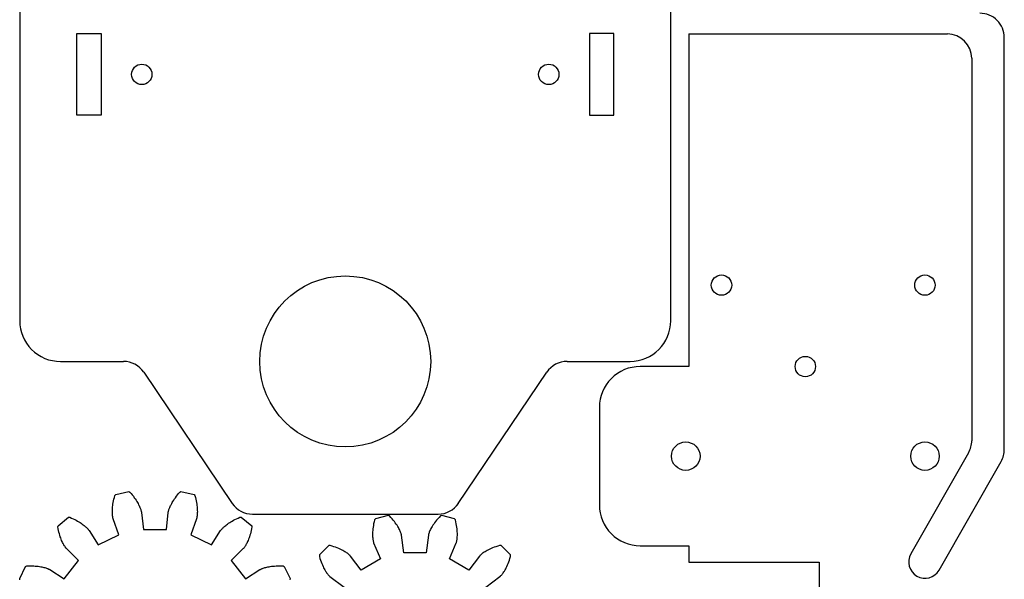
# Model space of a CAD drawing. Header units: millimetres. Extents: x 0 to 600, y 0 to 400.
# Tile 23 of 31: x 173 to 294, y 152 to 221. Entities that reach past the tile are written whole.
import ezdxf

# ---------------------------------------------------------------- set-up
doc = ezdxf.new("R2010")
doc.units = ezdxf.units.MM
doc.header["$MEASUREMENT"] = 0
doc.layers.add('CORTE_L¡SER$CUT', color=7, linetype='Continuous')

msp = doc.modelspace()

# ---------------------------------------------------------------- linework, layer by layer
at = {"layer": 'CORTE_L¡SER$CUT'}
for p, q in [((173, 265), (173, 183.75)), ((253, 184), (253, 265)), ((180, 219), (183, 219)), ((180, 209), (180, 219)), ((183, 219), (183, 209)), ((246, 219), (243, 219)), ((243, 219), (243, 209)), ((246, 209), (246, 219)), ((293.98, 167.95), (293.98, 218.51)), ((183, 209), (180, 209)), ((243, 209), (246, 209)), ((253, 183.75), (253, 184)), ((178, 178.75), (185.75, 178.75)), ((240.25, 178.75), (248, 178.75)), ((255.23, 178.12), (249.23, 178.12)), ((188.24, 177.43), (199.11, 161.32)), ((226.89, 161.32), (237.76, 177.43)), ((244.23, 173.12), (244.23, 161.12)), ((289.58, 167.53), (282.49, 155.12)), ((285.97, 153.13), (293.58, 166.46)), ((184.63, 162.05), (184.69, 162.27)), ((184.69, 162.27), (184.79, 162.4)), ((184.79, 162.4), (186.4, 162.77)), ((186.4, 162.77), (186.54, 162.7)), ((186.54, 162.7), (186.69, 162.52)), ((186.69, 162.52), (186.83, 162.35)), ((186.83, 162.35), (186.96, 162.19)), ((186.96, 162.19), (187.08, 162.02)), ((192.13, 162.02), (192.25, 162.19)), ((192.25, 162.19), (192.38, 162.35)), ((192.38, 162.35), (192.52, 162.52)), ((192.52, 162.52), (192.67, 162.7)), ((192.67, 162.7), (192.81, 162.77)), ((192.81, 162.77), (194.43, 162.4)), ((194.43, 162.4), (194.53, 162.27)), ((194.53, 162.27), (194.58, 162.05)), ((184.42, 160.89), (184.44, 161.06)), ((184.44, 161.06), (184.46, 161.24)), ((184.46, 161.24), (184.5, 161.43)), ((184.5, 161.43), (184.53, 161.63)), ((184.53, 161.63), (184.58, 161.84)), ((184.58, 161.84), (184.63, 162.05)), ((187.08, 162.02), (187.19, 161.87)), ((187.19, 161.87), (187.29, 161.71)), ((187.29, 161.71), (187.38, 161.57)), ((187.38, 161.57), (187.47, 161.43)), ((187.47, 161.43), (187.54, 161.29)), ((187.54, 161.29), (187.61, 161.16)), ((187.61, 161.16), (187.67, 161.04)), ((187.67, 161.04), (187.72, 160.93)), ((187.72, 160.93), (187.77, 160.82)), ((191.44, 160.82), (191.49, 160.93)), ((191.49, 160.93), (191.54, 161.04)), ((191.54, 161.04), (191.6, 161.16)), ((191.6, 161.16), (191.67, 161.29)), ((191.67, 161.29), (191.75, 161.43)), ((191.75, 161.43), (191.83, 161.57)), ((191.83, 161.57), (191.92, 161.71)), ((191.92, 161.71), (192.02, 161.87)), ((192.02, 161.87), (192.13, 162.02)), ((194.58, 162.05), (194.64, 161.84)), ((194.64, 161.84), (194.68, 161.63)), ((194.68, 161.63), (194.72, 161.43)), ((194.72, 161.43), (194.75, 161.24)), ((194.75, 161.24), (194.77, 161.06)), ((194.77, 161.06), (194.79, 160.89)), ((184.39, 160.43), (184.4, 160.57)), ((184.39, 160.29), (184.39, 160.43)), ((184.39, 160.17), (184.39, 160.29)), ((184.39, 160.05), (184.39, 160.17)), ((184.4, 159.95), (184.39, 160.05)), ((184.4, 160.57), (184.41, 160.73)), ((184.41, 159.85), (184.4, 159.95)), ((184.41, 160.73), (184.42, 160.89)), ((184.42, 159.76), (184.41, 159.85)), ((184.43, 159.69), (184.42, 159.76)), ((187.77, 160.82), (187.81, 160.72)), ((187.81, 160.72), (187.85, 160.63)), ((187.85, 160.63), (187.87, 160.55)), ((187.87, 160.55), (187.9, 160.48)), ((187.9, 160.48), (187.92, 160.41)), ((187.92, 160.41), (187.93, 160.35)), ((187.93, 160.35), (187.94, 160.31)), ((187.94, 160.31), (187.95, 160.27)), ((187.95, 160.27), (187.96, 160.24)), ((187.96, 160.24), (187.96, 160.22)), ((187.96, 160.22), (187.96, 160.21)), ((187.96, 160.21), (188.19, 158.12)), ((191.03, 158.12), (191.25, 160.21)), ((191.25, 160.22), (191.26, 160.24)), ((191.25, 160.21), (191.25, 160.22)), ((191.26, 160.27), (191.27, 160.31)), ((191.26, 160.24), (191.26, 160.27)), ((191.27, 160.31), (191.28, 160.35)), ((191.28, 160.35), (191.3, 160.41)), ((191.3, 160.41), (191.32, 160.48)), ((191.32, 160.48), (191.34, 160.55)), ((191.34, 160.55), (191.37, 160.63)), ((191.37, 160.63), (191.4, 160.72)), ((191.4, 160.72), (191.44, 160.82)), ((194.8, 159.76), (194.78, 159.69)), ((194.79, 160.89), (194.81, 160.73)), ((194.81, 159.95), (194.8, 159.85)), ((194.8, 159.85), (194.8, 159.76)), ((194.81, 160.73), (194.82, 160.57)), ((194.82, 160.05), (194.81, 159.95)), ((194.82, 160.57), (194.82, 160.43)), ((194.82, 160.43), (194.83, 160.29)), ((194.83, 160.29), (194.82, 160.17)), ((194.82, 160.17), (194.82, 160.05)), ((201.59, 160), (224.41, 160)), ((218.26, 159.85), (216.7, 159.43)), ((218.42, 159.77), (218.26, 159.85)), ((218.59, 159.6), (218.42, 159.77)), ((224.71, 159.77), (224.54, 159.6)), ((224.87, 159.85), (224.71, 159.77)), ((226.43, 159.43), (224.87, 159.85)), ((177.68, 158.43), (177.71, 158.58)), ((177.71, 158.58), (179.01, 159.61)), ((179.01, 159.61), (179.16, 159.61)), ((179.16, 159.61), (179.38, 159.52)), ((179.38, 159.52), (179.58, 159.43)), ((179.58, 159.43), (179.76, 159.33)), ((179.76, 159.33), (179.94, 159.24)), ((179.94, 159.24), (180.11, 159.15)), ((180.11, 159.15), (180.27, 159.05)), ((180.27, 159.05), (180.41, 158.96)), ((180.41, 158.96), (180.55, 158.87)), ((180.55, 158.87), (180.68, 158.78)), ((180.68, 158.78), (180.79, 158.7)), ((180.79, 158.7), (180.9, 158.61)), ((180.9, 158.61), (181, 158.53)), ((181, 158.53), (181.08, 158.46)), ((184.44, 159.62), (184.43, 159.69)), ((184.45, 159.56), (184.44, 159.62)), ((184.46, 159.51), (184.45, 159.56)), ((184.47, 159.47), (184.46, 159.51)), ((184.48, 159.44), (184.47, 159.47)), ((184.48, 159.42), (184.48, 159.44)), ((184.49, 159.41), (184.48, 159.42)), ((185.19, 157.44), (184.49, 159.41)), ((194.73, 159.41), (194.02, 157.44)), ((194.74, 159.44), (194.73, 159.42)), ((194.73, 159.42), (194.73, 159.41)), ((194.75, 159.51), (194.74, 159.47)), ((194.74, 159.47), (194.74, 159.44)), ((194.76, 159.56), (194.75, 159.51)), ((194.77, 159.62), (194.76, 159.56)), ((194.78, 159.69), (194.77, 159.62)), ((198.13, 158.46), (198.22, 158.53)), ((198.22, 158.53), (198.31, 158.61)), ((198.31, 158.61), (198.42, 158.7)), ((198.42, 158.7), (198.54, 158.78)), ((198.54, 158.78), (198.66, 158.87)), ((198.66, 158.87), (198.8, 158.96)), ((198.8, 158.96), (198.95, 159.05)), ((198.95, 159.05), (199.1, 159.15)), ((199.1, 159.15), (199.27, 159.24)), ((199.27, 159.24), (199.45, 159.33)), ((199.45, 159.33), (199.64, 159.43)), ((199.64, 159.43), (199.84, 159.52)), ((199.84, 159.52), (200.05, 159.61)), ((200.05, 159.61), (200.21, 159.61)), ((200.21, 159.61), (201.5, 158.58)), ((201.5, 158.58), (201.53, 158.43)), ((216.45, 158.6), (216.42, 158.39)), ((216.49, 158.82), (216.45, 158.6)), ((216.54, 159.05), (216.49, 158.82)), ((216.6, 159.29), (216.54, 159.05)), ((216.7, 159.43), (216.6, 159.29)), ((218.75, 159.42), (218.59, 159.6)), ((218.89, 159.26), (218.75, 159.42)), ((219.03, 159.09), (218.89, 159.26)), ((219.15, 158.93), (219.03, 159.09)), ((219.26, 158.78), (219.15, 158.93)), ((219.36, 158.63), (219.26, 158.78)), ((219.45, 158.49), (219.36, 158.63)), ((223.77, 158.63), (223.68, 158.49)), ((223.87, 158.78), (223.77, 158.63)), ((223.98, 158.93), (223.87, 158.78)), ((224.1, 159.09), (223.98, 158.93)), ((224.23, 159.26), (224.1, 159.09)), ((224.38, 159.42), (224.23, 159.26)), ((224.54, 159.6), (224.38, 159.42)), ((226.53, 159.29), (226.43, 159.43)), ((226.59, 159.05), (226.53, 159.29)), ((226.64, 158.82), (226.59, 159.05)), ((226.68, 158.6), (226.64, 158.82)), ((226.71, 158.39), (226.68, 158.6)), ((177.72, 158.2), (177.68, 158.43)), ((177.77, 157.99), (177.72, 158.2)), ((177.82, 157.78), (177.77, 157.99)), ((177.87, 157.59), (177.82, 157.78)), ((177.92, 157.4), (177.87, 157.59)), ((177.98, 157.23), (177.92, 157.4)), ((181.08, 158.46), (181.16, 158.39)), ((181.16, 158.39), (181.23, 158.32)), ((181.23, 158.32), (181.3, 158.26)), ((181.3, 158.26), (181.35, 158.2)), ((181.35, 158.2), (181.4, 158.15)), ((181.4, 158.15), (181.43, 158.11)), ((181.43, 158.11), (181.47, 158.07)), ((181.47, 158.07), (181.49, 158.04)), ((181.49, 158.04), (181.51, 158.01)), ((181.51, 158.01), (181.52, 158)), ((181.52, 158), (181.53, 157.99)), ((181.53, 157.99), (182.63, 156.21)), ((182.63, 156.21), (185.19, 157.44)), ((188.19, 158.12), (191.03, 158.12)), ((194.02, 157.44), (196.58, 156.21)), ((196.58, 156.21), (197.69, 157.99)), ((197.69, 158), (197.71, 158.01)), ((197.69, 157.99), (197.69, 158)), ((197.71, 158.01), (197.72, 158.04)), ((197.72, 158.04), (197.75, 158.07)), ((197.75, 158.07), (197.78, 158.11)), ((197.78, 158.11), (197.82, 158.15)), ((197.82, 158.15), (197.86, 158.2)), ((197.86, 158.2), (197.92, 158.26)), ((197.92, 158.26), (197.98, 158.32)), ((197.98, 158.32), (198.05, 158.39)), ((198.05, 158.39), (198.13, 158.46)), ((201.29, 157.4), (201.23, 157.23)), ((201.34, 157.59), (201.29, 157.4)), ((201.4, 157.78), (201.34, 157.59)), ((201.45, 157.99), (201.4, 157.78)), ((201.49, 158.2), (201.45, 157.99)), ((201.53, 158.43), (201.49, 158.2)), ((216.36, 157.83), (216.35, 157.66)), ((216.35, 157.66), (216.35, 157.5)), ((216.35, 157.5), (216.35, 157.36)), ((216.35, 157.36), (216.36, 157.22)), ((216.37, 158), (216.36, 157.83)), ((216.39, 158.19), (216.37, 158)), ((216.42, 158.39), (216.39, 158.19)), ((219.53, 158.35), (219.45, 158.49)), ((219.6, 158.23), (219.53, 158.35)), ((219.66, 158.11), (219.6, 158.23)), ((219.72, 158), (219.66, 158.11)), ((219.76, 157.89), (219.72, 158)), ((219.8, 157.8), (219.76, 157.89)), ((219.83, 157.72), (219.8, 157.8)), ((219.86, 157.64), (219.83, 157.72)), ((219.88, 157.58), (219.86, 157.64)), ((219.89, 157.52), (219.88, 157.58)), ((219.9, 157.48), (219.89, 157.52)), ((219.91, 157.45), (219.9, 157.48)), ((219.92, 157.42), (219.91, 157.45)), ((219.92, 157.41), (219.92, 157.42)), ((220.19, 155.26), (219.92, 157.41)), ((223.21, 157.41), (222.94, 155.26)), ((223.22, 157.45), (223.21, 157.42)), ((223.21, 157.42), (223.21, 157.41)), ((223.23, 157.52), (223.22, 157.48)), ((223.22, 157.48), (223.22, 157.45)), ((223.25, 157.58), (223.23, 157.52)), ((223.27, 157.64), (223.25, 157.58)), ((223.3, 157.72), (223.27, 157.64)), ((223.33, 157.8), (223.3, 157.72)), ((223.37, 157.89), (223.33, 157.8)), ((223.41, 158), (223.37, 157.89)), ((223.47, 158.11), (223.41, 158)), ((223.53, 158.23), (223.47, 158.11)), ((223.6, 158.35), (223.53, 158.23)), ((223.68, 158.49), (223.6, 158.35)), ((226.74, 158.19), (226.71, 158.39)), ((226.76, 158), (226.74, 158.19)), ((226.77, 157.83), (226.76, 158)), ((226.78, 157.66), (226.77, 157.83)), ((226.77, 157.22), (226.78, 157.36)), ((226.78, 157.5), (226.78, 157.66)), ((226.78, 157.36), (226.78, 157.5)), ((178.04, 157.07), (177.98, 157.23)), ((178.09, 156.91), (178.04, 157.07)), ((178.15, 156.77), (178.09, 156.91)), ((178.21, 156.64), (178.15, 156.77)), ((178.27, 156.52), (178.21, 156.64)), ((178.32, 156.4), (178.27, 156.52)), ((178.38, 156.3), (178.32, 156.4)), ((178.43, 156.21), (178.38, 156.3)), ((178.48, 156.12), (178.43, 156.21)), ((178.53, 156.05), (178.48, 156.12)), ((200.74, 156.12), (200.69, 156.05)), ((200.78, 156.21), (200.74, 156.12)), ((200.84, 156.3), (200.78, 156.21)), ((200.89, 156.4), (200.84, 156.3)), ((200.95, 156.52), (200.89, 156.4)), ((201, 156.64), (200.95, 156.52)), ((201.06, 156.77), (201, 156.64)), ((201.12, 156.91), (201.06, 156.77)), ((201.18, 157.07), (201.12, 156.91)), ((201.23, 157.23), (201.18, 157.07)), ((210.98, 156.13), (209.84, 154.99)), ((211.15, 156.14), (210.98, 156.13)), ((211.39, 156.08), (211.15, 156.14)), ((211.61, 156), (211.39, 156.08)), ((216.36, 157.22), (216.37, 157.1)), ((216.37, 157.1), (216.38, 156.99)), ((216.38, 156.99), (216.39, 156.89)), ((216.39, 156.89), (216.41, 156.8)), ((216.41, 156.8), (216.42, 156.72)), ((216.42, 156.72), (216.44, 156.66)), ((216.44, 156.66), (216.45, 156.6)), ((216.45, 156.6), (216.46, 156.56)), ((216.46, 156.56), (216.47, 156.52)), ((216.47, 156.52), (216.48, 156.5)), ((216.48, 156.5), (216.48, 156.49)), ((216.48, 156.49), (217.32, 154.49)), ((225.8, 154.49), (226.64, 156.49)), ((226.64, 156.49), (226.65, 156.5)), ((226.65, 156.52), (226.67, 156.56)), ((226.65, 156.5), (226.65, 156.52)), ((226.67, 156.56), (226.68, 156.6)), ((226.68, 156.6), (226.69, 156.66)), ((226.69, 156.66), (226.71, 156.72)), ((226.71, 156.72), (226.72, 156.8)), ((226.72, 156.8), (226.74, 156.89)), ((226.74, 156.89), (226.75, 156.99)), ((226.75, 156.99), (226.76, 157.1)), ((226.76, 157.1), (226.77, 157.22)), ((231.74, 156.08), (231.51, 156)), ((231.97, 156.14), (231.74, 156.08)), ((232.15, 156.13), (231.97, 156.14)), ((233.29, 154.99), (232.15, 156.13)), ((249.23, 156.12), (255.23, 156.12)), ((255.23, 156.12), (255.23, 154.12)), ((178.57, 155.98), (178.53, 156.05)), ((178.61, 155.93), (178.57, 155.98)), ((178.64, 155.88), (178.61, 155.93)), ((178.67, 155.84), (178.64, 155.88)), ((178.7, 155.81), (178.67, 155.84)), ((178.72, 155.79), (178.7, 155.81)), ((178.73, 155.77), (178.72, 155.79)), ((178.74, 155.76), (178.73, 155.77)), ((180.23, 154.29), (178.74, 155.76)), ((200.47, 155.76), (198.99, 154.29)), ((200.48, 155.77), (200.47, 155.76)), ((200.5, 155.79), (200.48, 155.77)), ((200.52, 155.81), (200.5, 155.79)), ((200.54, 155.84), (200.52, 155.81)), ((200.57, 155.88), (200.54, 155.84)), ((200.61, 155.93), (200.57, 155.88)), ((200.65, 155.98), (200.61, 155.93)), ((200.69, 156.05), (200.65, 155.98)), ((209.84, 154.99), (209.82, 154.81)), ((211.82, 155.93), (211.61, 156)), ((212.02, 155.86), (211.82, 155.93)), ((212.21, 155.78), (212.02, 155.86)), ((212.38, 155.7), (212.21, 155.78)), ((212.54, 155.62), (212.38, 155.7)), ((212.69, 155.54), (212.54, 155.62)), ((212.83, 155.47), (212.69, 155.54)), ((212.95, 155.39), (212.83, 155.47)), ((213.06, 155.32), (212.95, 155.39)), ((213.17, 155.25), (213.06, 155.32)), ((213.26, 155.19), (213.17, 155.25)), ((213.34, 155.12), (213.26, 155.19)), ((213.41, 155.07), (213.34, 155.12)), ((213.47, 155.02), (213.41, 155.07)), ((213.51, 154.97), (213.47, 155.02)), ((213.56, 154.93), (213.51, 154.97)), ((213.59, 154.9), (213.56, 154.93)), ((213.61, 154.87), (213.59, 154.9)), ((213.63, 154.85), (213.61, 154.87)), ((222.94, 155.26), (220.19, 155.26)), ((229.52, 154.87), (229.5, 154.85)), ((229.54, 154.9), (229.52, 154.87)), ((229.57, 154.93), (229.54, 154.9)), ((229.61, 154.97), (229.57, 154.93)), ((229.66, 155.02), (229.61, 154.97)), ((229.72, 155.07), (229.66, 155.02)), ((229.79, 155.12), (229.72, 155.07)), ((229.87, 155.19), (229.79, 155.12)), ((229.96, 155.25), (229.87, 155.19)), ((230.06, 155.32), (229.96, 155.25)), ((230.18, 155.39), (230.06, 155.32)), ((230.3, 155.47), (230.18, 155.39)), ((230.44, 155.54), (230.3, 155.47)), ((230.59, 155.62), (230.44, 155.54)), ((230.75, 155.7), (230.59, 155.62)), ((230.92, 155.78), (230.75, 155.7)), ((231.11, 155.86), (230.92, 155.78)), ((231.3, 155.93), (231.11, 155.86)), ((231.51, 156), (231.3, 155.93)), ((233.31, 154.81), (233.29, 154.99)), ((178.46, 152.07), (180.23, 154.29)), ((198.99, 154.29), (200.76, 152.07)), ((209.82, 154.81), (209.89, 154.57)), ((209.89, 154.57), (209.96, 154.35)), ((209.96, 154.35), (210.03, 154.14)), ((210.03, 154.14), (210.11, 153.94)), ((210.11, 153.94), (210.19, 153.76)), ((210.19, 153.76), (210.27, 153.58)), ((213.63, 154.84), (213.63, 154.85)), ((214.94, 153.12), (213.63, 154.84)), ((217.32, 154.49), (214.94, 153.12)), ((228.18, 153.12), (225.8, 154.49)), ((229.49, 154.84), (228.18, 153.12)), ((229.5, 154.85), (229.49, 154.84)), ((232.86, 153.58), (232.94, 153.76)), ((232.94, 153.76), (233.02, 153.94)), ((233.02, 153.94), (233.09, 154.14)), ((233.09, 154.14), (233.17, 154.35)), ((233.17, 154.35), (233.24, 154.57)), ((233.24, 154.57), (233.31, 154.81)), ((255.23, 154.12), (271.23, 154.12)), ((271.23, 154.12), (271.23, 137.13)), ((173, 152.08), (173.71, 153.57)), ((173.71, 153.57), (173.86, 153.64)), ((173.86, 153.64), (174.09, 153.64)), ((174.09, 153.64), (174.31, 153.65)), ((174.31, 153.65), (174.52, 153.64)), ((174.52, 153.64), (174.72, 153.64)), ((174.72, 153.64), (174.91, 153.62)), ((174.91, 153.62), (175.09, 153.61)), ((175.09, 153.61), (175.26, 153.59)), ((175.26, 153.59), (175.43, 153.57)), ((175.43, 153.57), (175.58, 153.54)), ((175.58, 153.54), (175.72, 153.52)), ((175.72, 153.52), (175.85, 153.49)), ((175.85, 153.49), (175.97, 153.46)), ((175.97, 153.46), (176.09, 153.43)), ((176.09, 153.43), (176.19, 153.4)), ((176.19, 153.4), (176.28, 153.37)), ((176.28, 153.37), (176.36, 153.34)), ((176.36, 153.34), (176.44, 153.31)), ((176.44, 153.31), (176.5, 153.29)), ((176.5, 153.29), (176.55, 153.26)), ((176.55, 153.26), (176.6, 153.24)), ((176.6, 153.24), (176.64, 153.22)), ((176.64, 153.22), (176.66, 153.21)), ((176.66, 153.21), (176.68, 153.2)), ((176.68, 153.2), (176.69, 153.19)), ((176.69, 153.19), (178.46, 152.07)), ((200.76, 152.07), (202.52, 153.19)), ((202.52, 153.19), (202.53, 153.2)), ((202.53, 153.2), (202.55, 153.21)), ((202.55, 153.21), (202.58, 153.22)), ((202.58, 153.22), (202.61, 153.24)), ((202.61, 153.24), (202.66, 153.26)), ((202.66, 153.26), (202.71, 153.29)), ((202.71, 153.29), (202.78, 153.31)), ((202.78, 153.31), (202.85, 153.34)), ((202.85, 153.34), (202.93, 153.37)), ((202.93, 153.37), (203.02, 153.4)), ((203.02, 153.4), (203.13, 153.43)), ((203.13, 153.43), (203.24, 153.46)), ((203.24, 153.46), (203.36, 153.49)), ((203.36, 153.49), (203.49, 153.52)), ((203.49, 153.52), (203.64, 153.54)), ((203.64, 153.54), (203.79, 153.57)), ((203.79, 153.57), (203.95, 153.59)), ((203.95, 153.59), (204.12, 153.61)), ((204.12, 153.61), (204.3, 153.62)), ((204.3, 153.62), (204.49, 153.64)), ((204.49, 153.64), (204.7, 153.64)), ((204.7, 153.64), (204.91, 153.65)), ((204.91, 153.65), (205.13, 153.64)), ((205.13, 153.64), (205.36, 153.64)), ((205.36, 153.64), (205.5, 153.57)), ((205.5, 153.57), (206.22, 152.08)), ((210.27, 153.58), (210.34, 153.42)), ((210.34, 153.42), (210.42, 153.28)), ((210.42, 153.28), (210.5, 153.14)), ((210.5, 153.14), (210.57, 153.01)), ((210.57, 153.01), (210.64, 152.9)), ((210.64, 152.9), (210.71, 152.8)), ((210.71, 152.8), (210.78, 152.71)), ((210.78, 152.71), (210.84, 152.63)), ((210.84, 152.63), (210.9, 152.56)), ((210.9, 152.56), (210.95, 152.5)), ((210.95, 152.5), (211, 152.45)), ((211, 152.45), (211.03, 152.41)), ((232.09, 152.41), (232.13, 152.45)), ((232.13, 152.45), (232.18, 152.5)), ((232.18, 152.5), (232.23, 152.56)), ((232.23, 152.56), (232.29, 152.63)), ((232.29, 152.63), (232.35, 152.71)), ((232.35, 152.71), (232.41, 152.8)), ((232.41, 152.8), (232.48, 152.9)), ((232.48, 152.9), (232.56, 153.01)), ((232.56, 153.01), (232.63, 153.14)), ((232.63, 153.14), (232.71, 153.28)), ((232.71, 153.28), (232.78, 153.42)), ((232.78, 153.42), (232.86, 153.58)), ((173.03, 151.92), (173, 152.08)), ((206.22, 152.08), (206.18, 151.92)), ((211.03, 152.41), (211.07, 152.38)), ((211.07, 152.38), (211.09, 152.35)), ((211.09, 152.35), (211.11, 152.34)), ((211.11, 152.34), (211.12, 152.33)), ((211.12, 152.33), (212.85, 151.02)), ((230.28, 151.02), (232.01, 152.33)), ((232.01, 152.33), (232.02, 152.34)), ((232.02, 152.34), (232.03, 152.35)), ((232.03, 152.35), (232.06, 152.38)), ((232.06, 152.38), (232.09, 152.41))]:
    msp.add_line(p, q, dxfattribs=at)
for centre, radius in [((188, 214), 1.25), ((238, 214), 1.25), ((213, 178.75), 10.5), ((259.23, 188.12), 1.25), ((284.23, 188.12), 1.25), ((269.53, 178.12), 1.25), ((254.84, 167.12), 1.75), ((284.23, 167.12), 1.75)]:
    msp.add_circle(centre, radius, dxfattribs=at)
for centre, radius, start, end in [((290.98, 218.51), 3, 359.9998, 90.0002), ((286.98, 215.97), 3, 359.9997, 89.9996), ((178, 183.75), 5, 180, 270.0004), ((248, 183.75), 5, 270, 0), ((185.75, 175.75), 3, 34.02, 89.9997), ((240.25, 175.75), 3, 90.0003, 145.98), ((249.23, 173.12), 5, 89.9997, 180.0003), ((287.11, 168.98), 2.87, 329.5497, 0.7065), ((291.11, 167.92), 2.87, 329.5497, 0.7065), ((201.59, 163), 3, 214.018, 270.001), ((224.41, 163), 3, 269.999, 325.982), ((249.23, 161.12), 5, 179.9996, 270), ((284.23, 154.12), 2, 150.2558, 240.2549), ((284.23, 154.12), 2, 240.2558, 330.2549)]:
    msp.add_arc(centre, radius, start, end, dxfattribs=at)
for points in [[(255.23, 218.97), (255.23, 198.55), (255.23, 178.12)], [(255.23, 218.97), (271.1, 218.97), (286.98, 218.97)], [(289.98, 215.97), (289.98, 192.5), (289.98, 169.02)]]:
    msp.add_open_spline(points, degree=2, dxfattribs=at)

doc.saveas('drawing.dxf')
